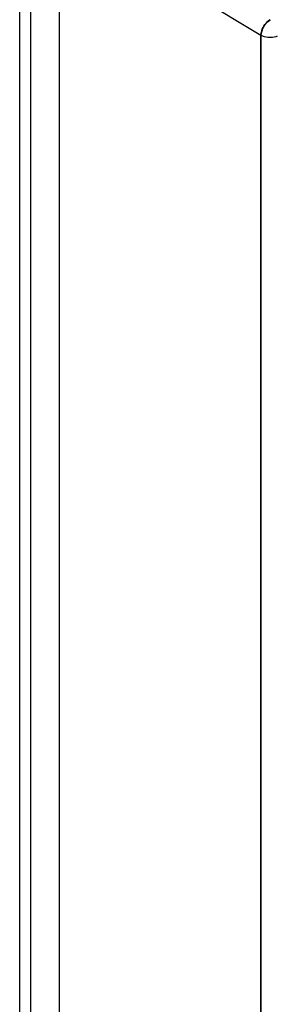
# Model space of a CAD drawing. Header units: millimetres. Extents: x 0 to 841, y 0 to 594.
# Tile 114 of 127: x 730.41 to 735.26, y 454.1 to 473.19. Entities that reach past the tile are written whole.
import ezdxf

# ---------------------------------------------------------------- set-up
doc = ezdxf.new("R2010")
doc.units = ezdxf.units.MM
doc.header["$LTSCALE"] = 46.255
doc.layers.add('CURVES', color=7, linetype='CONTINUOUS')
doc.layers.add('ROUNDS', color=7, linetype='CONTINUOUS')

msp = doc.modelspace()

# ---------------------------------------------------------------- linework, layer by layer
at = {"layer": 'CURVES', "color": 40, "linetype": 'CONTINUOUS'}
for p, q in [((735.0764, 472.8897), (731.176, 475.2595)), ((735.0764, 395.5257), (735.0764, 472.8897))]:
    msp.add_line(p, q, dxfattribs=at)
msp.add_open_spline([(735.2578, 473.1931), (735.1604, 473.1552), (735.0764, 472.9859), (735.0764, 472.8897)], degree=3, dxfattribs=at)
at = {"layer": 'ROUNDS', "color": 7, "linetype": 'CONTINUOUS'}
for p, q in [((730.6145, 475.9929), (730.6145, 397.201)), ((730.4065, 397.3211), (730.4065, 475.7047)), ((731.176, 396.8768), (731.176, 475.2595))]:
    msp.add_line(p, q, dxfattribs=at)
at = {"layer": 'ROUNDS', "color": 9, "linetype": 'CONTINUOUS'}
for q in [(731.176, 475.2595), (735.0764, 395.5257)]:
    msp.add_line((735.0764, 472.8897), q, dxfattribs=at)
for points, knots in [([(735.0764, 472.8897), (735.0771, 472.9184), (735.1013, 473.0367), (735.1785, 473.1473), (735.2578, 473.1931)], [0, 0, 0, 0, 0.238701, 1, 1, 1, 1]), ([(735.394, 472.8724), (735.3172, 472.8422), (735.1996, 472.8382), (735.0983, 472.877), (735.0764, 472.8897)], [0, 0, 0, 0, 0.7652937, 1, 1, 1, 1])]:
    msp.add_open_spline(points, degree=3, knots=knots, dxfattribs=at)

doc.saveas('drawing.dxf')
